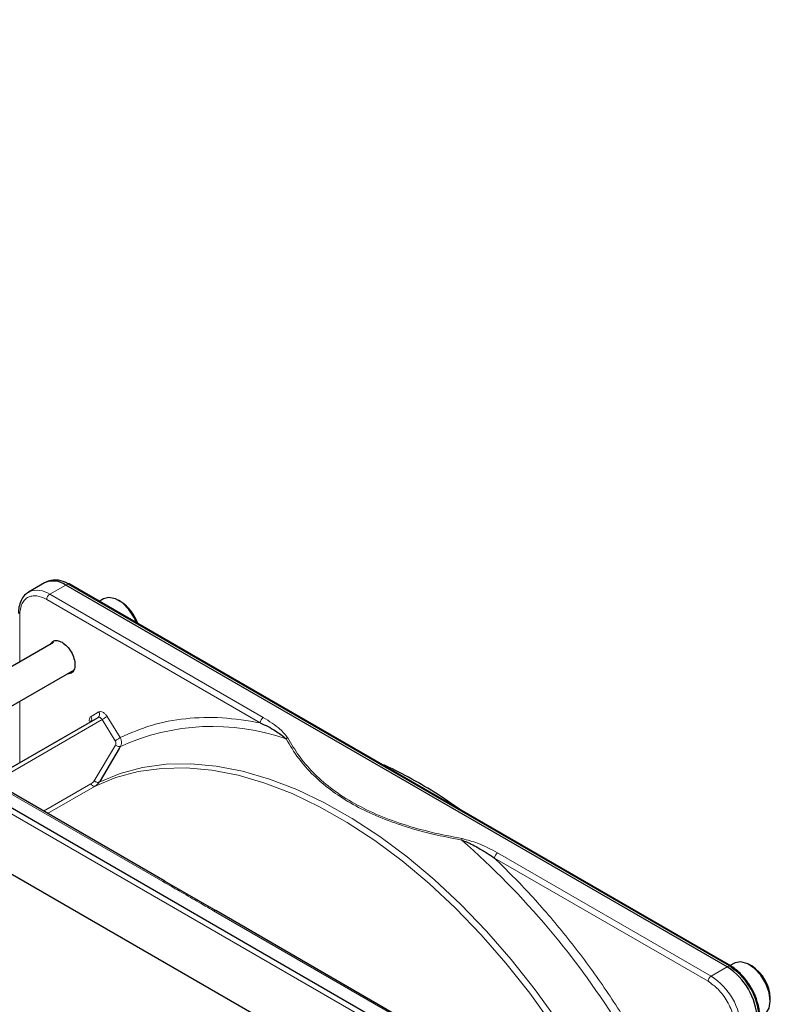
# Paper-space layout 'Blatt4' of a CAD drawing. Header units: millimetres. Extents: x 5 to 418, y 2 to 292.
# Tile 92 of 93: x 307 to 325, y 231 to 255. Entities that reach past the tile are written whole.
import ezdxf

# ---------------------------------------------------------------- set-up
doc = ezdxf.new("R2010")
doc.units = ezdxf.units.MM

psp = doc.layouts.new('Blatt4')

# ---------------------------------------------------------------- linework, layer by layer
at = {"color": 7, "linetype": 'Continuous', "lineweight": 25}
for p, q in [((317.662, 228.296), (272.124, 254.585)), ((319.488, 228.798), (283.991, 249.29)), ((307.744, 241.327), (307.368, 241.11)), ((307.831, 241.368), (307.776, 241.344)), ((323.815, 232.289), (308.244, 241.278)), ((323.893, 232.315), (308.322, 241.304)), ((307.368, 241.11), (307.385, 241.119)), ((309.137, 240.952), (309.034, 240.893)), ((309.544, 240.885), (309.488, 240.918)), ((307.958, 239.925), (304.4, 237.871)), ((305.201, 237.409), (308.433, 239.276)), ((310.58, 234.304), (303.393, 238.453)), ((306.45, 236.688), (309.005, 238.163)), ((309.504, 237.427), (309.052, 236.673)), ((311.783, 233.609), (310.573, 234.308)), ((318.963, 229.464), (311.776, 233.614)), ((323.987, 232.38), (323.883, 232.32)), ((324.393, 232.313), (324.337, 232.345)), ((324.832, 231.488), (324.832, 231.553))]:
    psp.add_line(p, q, dxfattribs=at)
at = {"color": 7, "linetype": 'Continuous', "lineweight": 18}
for p, q in [((319.288, 228.778), (283.791, 249.27)), ((307.868, 241.061), (308.244, 241.278)), ((308.244, 241.278), (308.296, 241.302)), ((308.296, 241.302), (323.867, 232.314)), ((312.895, 238.159), (307.868, 241.061)), ((312.824, 238.036), (307.797, 240.938)), ((307.161, 240.571), (307.161, 239.465)), ((307.161, 238.541), (307.161, 237.099)), ((303.343, 238.448), (310.53, 234.299)), ((308.84, 238.184), (309.025, 238.29)), ((309.102, 238.11), (306.545, 236.634)), ((309.41, 237.612), (309.102, 238.11)), ((309.22, 238.184), (309.528, 237.686)), ((308.912, 236.669), (309.416, 237.51)), ((309.536, 237.48), (309.504, 237.427)), ((309.052, 236.673), (309.032, 236.639)), ((307.724, 235.953), (308.839, 236.597)), ((308.934, 236.543), (307.818, 235.898)), ((323.368, 231.95), (318.341, 234.851)), ((323.439, 232.072), (318.412, 234.974)), ((311.726, 233.609), (318.913, 229.46)), ((323.815, 232.289), (323.439, 232.072)), ((323.867, 232.314), (323.815, 232.289))]:
    psp.add_line(p, q, dxfattribs=at)
at = {"color": 7, "linetype": 'Continuous', "lineweight": 25, "flags": 128}
for points in [[(309.917, 240.383), (309.859, 240.51), (309.732, 240.702), (309.579, 240.855), (309.416, 240.953), (309.261, 240.985), (309.137, 240.952)], [(324.687, 231.168), (324.725, 231.195), (324.804, 231.315), (324.832, 231.484), (324.806, 231.685), (324.729, 231.895), (324.61, 232.092), (324.462, 232.255), (324.299, 232.365), (324.141, 232.412), (324.004, 232.389), (323.987, 232.38)]]:
    psp.add_lwpolyline(points, dxfattribs=at)
at = {"color": 7, "linetype": 'Continuous', "lineweight": 18, "flags": 128}
for points in [[(309.102, 238.11), (309.091, 238.125), (309.079, 238.139), (309.066, 238.15), (309.053, 238.159), (309.039, 238.165), (309.027, 238.168), (309.015, 238.167), (309.005, 238.163)], [(320.202, 230.165), (319.7, 230.933), (319.168, 231.672), (318.608, 232.377), (318.024, 233.045), (317.42, 233.672), (316.799, 234.253), (316.165, 234.785), (315.521, 235.266), (314.872, 235.692), (314.222, 236.06), (313.574, 236.368), (312.932, 236.615), (312.301, 236.799), (311.684, 236.918), (311.084, 236.973), (310.506, 236.963), (309.953, 236.887), (309.428, 236.747), (308.934, 236.543)], [(309.032, 236.639), (309.527, 236.844), (310.053, 236.985), (310.608, 237.061), (311.188, 237.071), (311.789, 237.016), (312.409, 236.896), (313.042, 236.712), (313.685, 236.464), (314.335, 236.155), (314.988, 235.786), (315.639, 235.359), (316.284, 234.877), (316.92, 234.343), (317.544, 233.76), (318.15, 233.131), (318.735, 232.461), (319.297, 231.753), (319.831, 231.012), (320.334, 230.242)]]:
    psp.add_lwpolyline(points, dxfattribs=at)
at = {"color": 7, "linetype": 'Continuous', "lineweight": 25}
for centre, radius, start, end in [((307.951, 240.869), 0.503, 54.3824, 114.3071), ((308, 240.882), 0.514, 54.844, 109.1737), ((308.31, 241.278), 0.0279, 64.1059, 120.3461), ((309.015, 240.07), 0.972, 17.9984, 57.0027), ((322.987, 230.995), 1.537, 2.6055, 57.3945), ((323.026, 231.012), 1.55, 7.4229, 57.1417), ((323.877, 232.292), 0.0281, 357.4371, 55.9531), ((323.895, 231.519), 0.937, 2.1074, 57.8873)]:
    psp.add_arc(centre, radius, start, end, dxfattribs=at)
at = {"color": 7, "linetype": 'Continuous', "lineweight": 18}
for centre, radius, start, end in [((307.573, 240.644), 0.511, 54.6299, 111.5164), ((307.951, 240.931), 0.154, 122.6055, 177.3945), ((308.95, 238.237), 0.0922, 306.3512, 35.1851), ((308.764, 238.13), 0.0926, 307.8335, 35.0766), ((308.179, 239.709), 1.846, 299.9888, 304.3156), ((312.978, 238.029), 0.154, 122.6055, 177.3945), ((311.711, 232.679), 5.271, 70.957, 114.3749), ((304.849, 220.732), 19.319, 31.4621, 48.8282), ((318.495, 234.844), 0.154, 122.6055, 177.3945), ((323.881, 232.29), 0.0279, 64.1059, 120.3461), ((323.521, 231.943), 0.154, 122.6055, 177.3945), ((322.611, 230.777), 1.537, 2.6055, 57.3945)]:
    psp.add_arc(centre, radius, start, end, dxfattribs=at)
at = {"color": 7, "linetype": 'Continuous', "lineweight": 25}
for points, knots in [([(307.391, 241.116), (307.361, 241.101), (307.287, 241.063), (307.204, 240.951), (307.15, 240.805), (307.129, 240.689), (307.133, 240.621), (307.134, 240.61)], [0, 0, 0, 0, 0.178353, 0.449155, 0.712576, 0.95398, 1, 1, 1, 1]), ([(307.883, 239.882), (307.901, 239.908), (307.938, 239.963), (308.039, 239.982), (308.118, 239.947), (308.158, 239.93)], [0, 0, 0, 0, 0.3141679, 0.6570839, 1, 1, 1, 1]), ([(308.158, 239.93), (308.198, 239.902), (308.277, 239.845), (308.379, 239.705), (308.446, 239.55), (308.47, 239.398), (308.446, 239.275), (308.382, 239.196), (308.315, 239.191), (308.283, 239.189)], [0, 0, 0, 0, 0.144573, 0.289146, 0.433719, 0.578293, 0.722866, 0.867439, 1, 1, 1, 1]), ([(308.83, 238.066), (308.83, 238.066), (308.829, 238.065), (308.824, 238.058), (308.82, 238.057), (308.82, 238.057)], [0, 0, 0, 0, 0.337931, 0.908636, 1, 1, 1, 1]), ([(312.824, 238.036), (312.949, 237.976), (313.178, 237.866), (313.352, 237.725), (313.431, 237.661)], [0, 0, 0, 0, 0.546487, 1, 1, 1, 1]), ([(317.554, 235.974), (317.368, 236.104), (316.982, 236.373), (316.39, 236.717), (315.937, 236.957), (315.689, 237.059), (315.642, 237.078)], [0, 0, 0, 0, 0.292559, 0.608996, 0.925533, 1, 1, 1, 1]), ([(308.934, 236.543), (308.953, 236.555), (308.991, 236.581), (309.018, 236.619), (309.032, 236.639)], [0, 0, 0, 0, 0.495823, 1, 1, 1, 1]), ([(317.566, 235.274), (317.605, 235.26), (317.683, 235.232), (317.807, 235.173), (317.935, 235.104), (318.059, 235.033), (318.194, 234.95), (318.284, 234.89), (318.341, 234.851)], [0, 0, 0, 0, 0.131707, 0.266427, 0.45503, 0.620819, 0.756483, 1, 1, 1, 1]), ([(324.382, 231.8), (324.337, 231.871), (324.273, 231.972), (324.163, 232.099), (324.066, 232.193), (323.969, 232.271), (323.911, 232.302), (323.893, 232.312)], [0, 0, 0, 0, 0.3320553, 0.4650309, 0.6820186, 0.9011252, 1, 1, 1, 1]), ([(323.905, 232.287), (323.988, 232.229), (324.116, 232.14), (324.27, 231.956), (324.376, 231.796), (324.46, 231.625), (324.532, 231.436), (324.544, 231.315), (324.55, 231.247)], [0, 0, 0, 0, 0.260513, 0.400752, 0.543967, 0.687182, 0.82742, 1, 1, 1, 1]), ([(324.574, 231.234), (324.574, 231.245), (324.572, 231.302), (324.546, 231.406), (324.503, 231.549), (324.448, 231.68), (324.401, 231.764), (324.382, 231.8)], [0, 0, 0, 0, 0.057456, 0.318799, 0.541248, 0.806265, 1, 1, 1, 1])]:
    psp.add_open_spline(points, degree=3, knots=knots, dxfattribs=at)
at = {"color": 7, "linetype": 'Continuous', "lineweight": 18}
for points, knots in [([(307.797, 240.938), (307.717, 240.975), (307.594, 241.031), (307.446, 241.024), (307.344, 240.988), (307.262, 240.918), (307.183, 240.793), (307.17, 240.658), (307.161, 240.571)], [0, 0, 0, 0, 0.239457, 0.368361, 0.5, 0.631639, 0.760543, 1, 1, 1, 1]), ([(309.025, 238.29), (309.039, 238.295), (309.067, 238.305), (309.121, 238.287), (309.177, 238.245), (309.206, 238.204), (309.22, 238.184)], [0, 0, 0, 0, 0.240773, 0.5, 0.759227, 1, 1, 1, 1]), ([(308.803, 238.062), (308.801, 238.074), (308.795, 238.109), (308.807, 238.155), (308.829, 238.174), (308.84, 238.184)], [0, 0, 0, 0, 0.205862, 0.617587, 1, 1, 1, 1]), ([(309.528, 237.686), (309.769, 237.792), (310.252, 238.004), (311.062, 238.151), (311.917, 238.18), (312.522, 238.084), (312.824, 238.036)], [0, 0, 0, 0, 0.249257, 0.5, 0.750743, 1, 1, 1, 1]), ([(313.475, 237.678), (313.417, 237.749), (313.271, 237.928), (313.036, 238.072), (312.895, 238.159)], [0, 0, 0, 0, 0.39819, 1, 1, 1, 1]), ([(309.416, 237.51), (309.419, 237.517), (309.426, 237.532), (309.428, 237.559), (309.423, 237.587), (309.414, 237.604), (309.41, 237.612)], [0, 0, 0, 0, 0.247321, 0.497654, 0.748719, 1, 1, 1, 1]), ([(309.536, 237.48), (309.542, 237.493), (309.556, 237.52), (309.562, 237.571), (309.556, 237.629), (309.537, 237.667), (309.528, 237.686)], [0, 0, 0, 0, 0.216924, 0.455917, 0.716953, 1, 1, 1, 1]), ([(313.431, 237.661), (313.438, 237.665), (313.452, 237.673), (313.467, 237.677), (313.475, 237.678)], [0, 0, 0, 0, 0.483164, 1, 1, 1, 1]), ([(313.431, 237.661), (313.524, 237.505), (313.701, 237.207), (314.06, 236.802), (314.468, 236.451), (314.936, 236.143), (315.469, 235.874), (316.077, 235.637), (316.778, 235.431), (317.295, 235.328), (317.566, 235.274)], [0, 0, 0, 0, 0.141038, 0.268348, 0.385526, 0.500284, 0.615098, 0.732344, 0.859336, 1, 1, 1, 1]), ([(317.58, 235.309), (317.333, 235.357), (316.853, 235.45), (316.169, 235.643), (315.537, 235.88), (314.961, 236.167), (314.464, 236.499), (314.054, 236.864), (313.719, 237.259), (313.558, 237.536), (313.475, 237.678)], [0, 0, 0, 0, 0.12858, 0.250087, 0.37511, 0.500001, 0.624892, 0.749914, 0.87141, 1, 1, 1, 1]), ([(317.566, 235.274), (317.569, 235.281), (317.573, 235.294), (317.577, 235.304), (317.58, 235.309)], [0, 0, 0, 0, 0.499999, 1, 1, 1, 1]), ([(318.412, 234.974), (318.262, 235.055), (318.012, 235.191), (317.703, 235.275), (317.58, 235.309)], [0, 0, 0, 0, 0.600655, 1, 1, 1, 1]), ([(318.341, 234.851), (318.629, 234.566), (319.205, 233.993), (320.022, 233.031), (320.798, 232.01), (321.266, 231.283), (321.5, 230.921)], [0, 0, 0, 0, 0.249327, 0.5, 0.750673, 1, 1, 1, 1]), ([(310.53, 234.299), (310.539, 234.303), (310.557, 234.311), (310.575, 234.31), (310.58, 234.304), (310.58, 234.304)], [0, 0, 0, 0, 0.499615, 0.99923, 1, 1, 1, 1]), ([(310.53, 234.299), (310.661, 234.224), (310.861, 234.109), (311.129, 233.954), (311.397, 233.799), (311.596, 233.684), (311.726, 233.609)], [0, 0, 0, 0, 0.327983, 0.500008, 0.672268, 1, 1, 1, 1]), ([(311.776, 233.613), (311.769, 233.616), (311.754, 233.621), (311.736, 233.613), (311.726, 233.609)], [0, 0, 0, 0, 0.498802, 1, 1, 1, 1]), ([(324.004, 230.847), (323.996, 230.945), (323.983, 231.094), (323.903, 231.311), (323.821, 231.476), (323.719, 231.63), (323.571, 231.807), (323.448, 231.894), (323.368, 231.95)], [0, 0, 0, 0, 0.239457, 0.368361, 0.5, 0.631639, 0.760543, 1, 1, 1, 1])]:
    psp.add_open_spline(points, degree=3, knots=knots, dxfattribs=at)
for points in [[(309.528, 237.686), (309.52, 237.681), (309.506, 237.671), (309.474, 237.651), (309.439, 237.63), (309.42, 237.618), (309.41, 237.612)], [(309.416, 237.51), (309.426, 237.503), (309.446, 237.489), (309.481, 237.476), (309.513, 237.472), (309.528, 237.477), (309.536, 237.48)], [(308.839, 236.597), (308.853, 236.606), (308.882, 236.625), (308.902, 236.654), (308.912, 236.669)], [(309.032, 236.639), (309.024, 236.636), (309.009, 236.631), (308.977, 236.635), (308.942, 236.648), (308.922, 236.662), (308.912, 236.669)], [(308.934, 236.543), (308.927, 236.541), (308.913, 236.537), (308.887, 236.547), (308.86, 236.567), (308.846, 236.587), (308.839, 236.597)]]:
    psp.add_open_spline(points, degree=3, dxfattribs=at)

doc.saveas('drawing.dxf')
